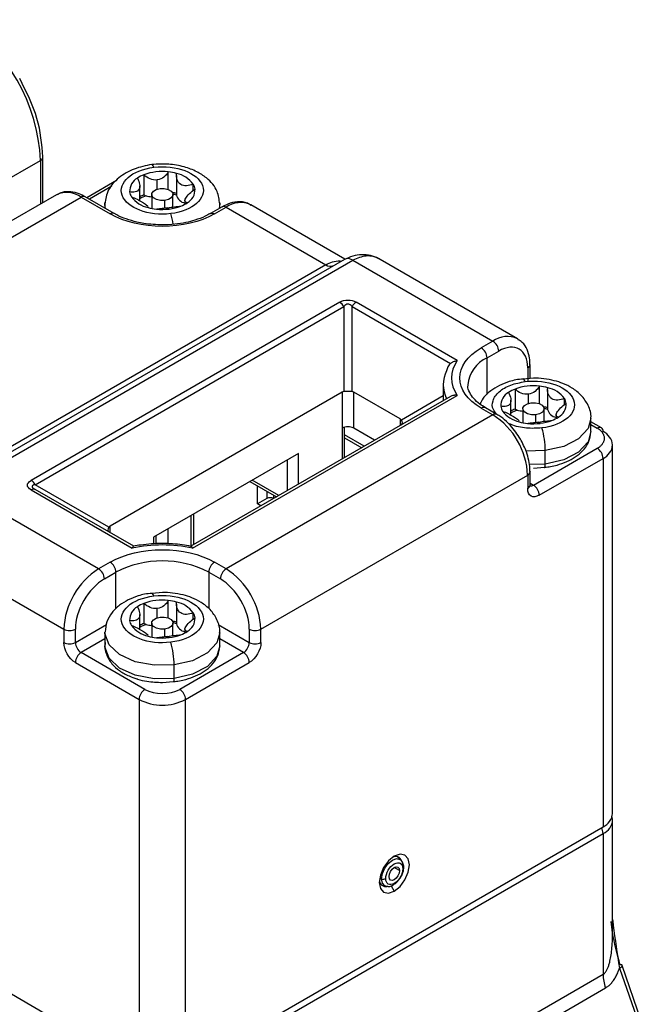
# Model space of a CAD drawing. Header units: millimetres. Extents: x 25 to 1092, y 25 to 838.
# Tile 30 of 81: x 210 to 247, y 595 to 655. Entities that reach past the tile are written whole.
import ezdxf

# ---------------------------------------------------------------- set-up
doc = ezdxf.new("R2010")
doc.units = ezdxf.units.MM
doc.header["$LTSCALE"] = 4

msp = doc.modelspace()

# ---------------------------------------------------------------- linework, layer by layer
for p, q in [((207.986, 644.949), (210.815, 646.582)), ((210.815, 646.582), (210.815, 643.923)), ((210.961, 644.008), (210.961, 646.786)), ((218.603, 644.811), (218.603, 645.881)), ((215.451, 645.345), (213.643, 644.302)), ((217.116, 645.701), (217.116, 644.476)), ((217.931, 644.831), (217.931, 645.389)), ((219.102, 645.66), (219.102, 644.483)), ((215.163, 645.011), (213.79, 644.218)), ((216.864, 644.116), (216.864, 645.029)), ((220.124, 644.747), (220.124, 645.131)), ((211.79, 644.486), (195.526, 635.097)), ((197.026, 634.949), (213.289, 644.337)), ((213.289, 644.337), (215.057, 643.317)), ((215.307, 643.342), (213.539, 644.362)), ((214.739, 643.929), (214.744, 644.035)), ((217.589, 644.501), (217.589, 643.654)), ((218.373, 644.133), (218.373, 643.674)), ((218.889, 643.739), (218.889, 644.501)), ((219.615, 644.129), (219.615, 643.907)), ((221.738, 643.986), (221.739, 643.929)), ((214.739, 643.929), (214.739, 643.669)), ((215.312, 643.339), (215.307, 643.342)), ((217.368, 643.735), (217.368, 643.706)), ((217.377, 643.704), (217.377, 643.735)), ((218.65, 643.615), (218.547, 643.694)), ((221.161, 643.335), (221.171, 643.342)), ((221.878, 643.75), (221.171, 643.342)), ((221.421, 643.317), (222.128, 643.725)), ((221.739, 643.929), (221.706, 643.65)), ((221.739, 643.669), (221.739, 643.929)), ((222.128, 643.725), (228.199, 640.22)), ((229.372, 640.558), (223.628, 643.874)), ((229.346, 640.544), (205.304, 626.665)), ((205.804, 626.616), (229.846, 640.495)), ((229.846, 640.495), (238.392, 635.561)), ((239.892, 635.71), (231.517, 640.544)), ((228.199, 640.22), (204.158, 626.341)), ((229.053, 637.932), (210.244, 627.073)), ((210.494, 626.809), (229.303, 637.668)), ((229.303, 637.668), (229.303, 632.49)), ((229.803, 632.49), (229.803, 637.668)), ((229.803, 637.668), (235.805, 634.203)), ((236.215, 634.374), (230.053, 637.932)), ((238.392, 635.561), (237.685, 635.153)), ((238.038, 634.541), (238.745, 634.949)), ((238.038, 632.31), (238.038, 634.541)), ((240.513, 633.928), (240.513, 633.111)), ((240.659, 633.315), (240.659, 634.132)), ((240.867, 633.31), (240.242, 633.245)), ((235.367, 632.908), (235.367, 632.016)), ((239.743, 632.638), (239.743, 631.413)), ((241.231, 631.749), (241.231, 632.818)), ((241.729, 632.598), (241.729, 631.421)), ((229.199, 632.458), (215.057, 624.294)), ((235.805, 632.19), (219.983, 623.056)), ((220.073, 622.939), (236.215, 632.258)), ((229.199, 632.458), (229.199, 630.254)), ((232.735, 630.826), (229.906, 632.458)), ((229.906, 630.254), (229.906, 632.458)), ((235.367, 632.225), (232.814, 630.752)), ((239.491, 631.054), (239.491, 631.966)), ((240.559, 631.768), (240.559, 632.326)), ((242.752, 631.685), (242.752, 632.069)), ((237.685, 631.479), (238.392, 631.071)), ((238.642, 631.096), (237.935, 631.504)), ((237.94, 631.501), (237.935, 631.504)), ((240.217, 631.438), (240.217, 630.591)), ((241.517, 630.676), (241.517, 631.438)), ((238.392, 631.071), (222.128, 621.682)), ((232.735, 630.826), (232.735, 630.418)), ((241, 631.071), (241, 630.612)), ((242.242, 631.067), (242.242, 630.845)), ((244.367, 630.05), (244.367, 630.866)), ((229.199, 630.254), (229.199, 628.377)), ((229.346, 628.461), (229.346, 630.312)), ((231.179, 629.519), (229.906, 630.254)), ((239.995, 630.672), (239.995, 630.644)), ((240.004, 630.641), (240.004, 630.672)), ((241.277, 630.553), (241.174, 630.631)), ((245.006, 630.279), (244.367, 630.648)), ((244.367, 630.479), (244.756, 630.254)), ((230.542, 629.152), (229.346, 629.842)), ((229.346, 629.673), (230.395, 629.067)), ((240.867, 626.784), (244.756, 629.029)), ((245.695, 606.778), (245.695, 629.233)), ((226.548, 628.723), (217.709, 623.62)), ((226.548, 626.846), (226.548, 628.723)), ((241.585, 628.889), (240.401, 628.864)), ((241.22, 626.172), (245.109, 628.417)), ((241.585, 628.072), (241.585, 628.889)), ((245.109, 628.417), (245.109, 605.962)), ((225.841, 628.315), (225.841, 626.438)), ((241.585, 628.072), (240.614, 628.035)), ((240.867, 627.818), (241.535, 627.881)), ((224.25, 618.008), (240.513, 627.397)), ((240.513, 627.397), (240.513, 626.58)), ((240.659, 627.608), (240.659, 627.601)), ((240.659, 626.784), (240.659, 627.601)), ((214.35, 621.682), (205.804, 626.616)), ((210.441, 626.541), (210.41, 626.574)), ((214.978, 624.221), (210.494, 626.809)), ((223.572, 627.005), (225.198, 626.067)), ((225.345, 626.151), (223.719, 627.09)), ((224.037, 625.639), (224.037, 626.737)), ((240.659, 626.904), (240.867, 626.784)), ((210.244, 626.496), (216.406, 622.939)), ((216.496, 623.056), (210.494, 626.521)), ((224.603, 625.965), (224.037, 625.639)), ((224.603, 626.41), (224.603, 625.965)), ((225.027, 625.968), (225.027, 626.165)), ((224.247, 625.518), (224.037, 625.639)), ((219.989, 623.06), (219.989, 624.937)), ((220.134, 625.02), (220.134, 623.144)), ((215.057, 623.886), (215.057, 624.294)), ((218.598, 623.208), (218.598, 624.134)), ((217.709, 623.62), (217.709, 623.193)), ((217.855, 623.204), (217.855, 623.705)), ((204.269, 622.603), (212.229, 618.008)), ((215.057, 622.09), (214.35, 621.682)), ((222.128, 621.682), (221.421, 622.09)), ((214.704, 621.07), (215.411, 621.478)), ((215.411, 619.247), (215.411, 621.478)), ((221.068, 621.478), (221.775, 621.07)), ((221.068, 621.478), (221.068, 619.26)), ((218.239, 620.247), (217.614, 620.182)), ((217.116, 619.576), (217.116, 618.351)), ((218.603, 618.686), (218.603, 619.756)), ((219.102, 619.535), (219.102, 618.358)), ((216.864, 617.991), (216.864, 618.904)), ((217.931, 618.706), (217.931, 619.264)), ((220.124, 618.622), (220.124, 619.006)), ((212.936, 617.191), (214.827, 618.283)), ((217.589, 618.375), (217.589, 617.529)), ((218.889, 617.614), (218.889, 618.375)), ((221.634, 618.293), (223.542, 617.191)), ((212.229, 618.008), (212.229, 617.191)), ((212.936, 617.191), (212.936, 618.008)), ((214.739, 617.804), (214.739, 616.987)), ((217.368, 617.61), (217.368, 617.581)), ((217.377, 617.579), (217.377, 617.61)), ((218.373, 618.008), (218.373, 617.549)), ((218.65, 617.49), (218.547, 617.569)), ((219.615, 618.004), (219.615, 617.782)), ((221.739, 616.987), (221.739, 617.804)), ((223.542, 618.008), (223.542, 617.191)), ((224.25, 617.191), (224.25, 618.008)), ((214.739, 617.416), (213.289, 616.579)), ((223.189, 616.579), (221.739, 617.416)), ((217.179, 614.334), (213.289, 616.579)), ((223.189, 616.579), (219.3, 614.334)), ((212.936, 615.967), (216.825, 613.722)), ((218.957, 615.01), (218.957, 615.826)), ((219.653, 613.722), (223.542, 615.967)), ((218.239, 614.755), (218.908, 614.818)), ((216.825, 613.722), (216.825, 591.267)), ((219.653, 591.267), (219.653, 613.722)), ((245.695, 599.687), (245.695, 606.37)), ((191.369, 605.962), (216.825, 591.267)), ((219.653, 591.267), (245.109, 605.962)), ((219.653, 590.858), (245.109, 605.554)), ((245.109, 605.554), (245.109, 596.957)), ((232.783, 603.938), (232.57, 604.132)), ((232.751, 603.964), (232.783, 603.938)), ((232.7, 603.289), (232.381, 603.473)), ((231.488, 602.842), (231.607, 602.794)), ((231.587, 602.429), (231.861, 602.341)), ((231.848, 602.346), (232.008, 602.324)), ((231.997, 602.325), (231.861, 602.341)), ((232.196, 602.365), (232.381, 602.044)), ((246.113, 597.349), (247.286, 593.964)), ((247.442, 594.127), (246.269, 597.513)), ((245.109, 596.957), (227.432, 586.752)), ((227.581, 585.936), (245.259, 596.141))]:
    msp.add_line(p, q)
at = {"flags": 128}
for points in [[(217.726, 646.158), (217.686, 646.253), (217.648, 646.312), (217.612, 646.334), (217.594, 646.33)], [(218.373, 644.133), (218.119, 644.132), (217.884, 644.186), (217.702, 644.289), (217.603, 644.423), (217.6, 644.57), (217.695, 644.706), (217.872, 644.81), (218.106, 644.868)], [(218.106, 644.868), (218.359, 644.869), (218.595, 644.815), (218.776, 644.712), (218.875, 644.578), (218.878, 644.431), (218.783, 644.295), (218.606, 644.191), (218.373, 644.133)], [(219.102, 644.483), (219.102, 644.477), (219.102, 644.465)], [(214.773, 643.65), (214.741, 643.864), (214.739, 643.929)], [(215.307, 643.342), (215.307, 643.342), (215.254, 643.361), (215.193, 643.364), (215.126, 643.349), (215.057, 643.317)], [(221.171, 643.342), (221.171, 643.342), (221.225, 643.361), (221.286, 643.364), (221.352, 643.349), (221.421, 643.317)], [(229.452, 640.584), (229.397, 640.568), (229.346, 640.544)], [(239.892, 635.71), (239.892, 635.71), (239.935, 635.683)], [(240.354, 633.095), (240.314, 633.19), (240.275, 633.249), (240.24, 633.272), (240.239, 633.272)], [(237.935, 631.504), (237.935, 631.504), (237.881, 631.524), (237.82, 631.526), (237.754, 631.511), (237.685, 631.479)], [(241, 631.071), (240.746, 631.069), (240.511, 631.124), (240.33, 631.226), (240.23, 631.361), (240.228, 631.507), (240.322, 631.643), (240.5, 631.748), (240.733, 631.805)], [(240.733, 631.805), (240.987, 631.807), (241.222, 631.752), (241.403, 631.65), (241.503, 631.515), (241.505, 631.369), (241.411, 631.233), (241.233, 631.128), (241, 631.071)], [(241.729, 631.421), (241.729, 631.415), (241.73, 631.403)], [(244.366, 630.838), (244.192, 630.237), (243.619, 629.618), (242.713, 629.15), (241.585, 628.889)], [(244.367, 630.05), (244.192, 629.42), (243.619, 628.802), (242.713, 628.333), (241.585, 628.072)], [(241.537, 627.859), (241.539, 627.858), (241.555, 627.866), (241.568, 627.893), (241.577, 627.938), (241.583, 627.998), (241.585, 628.072)], [(217.726, 620.033), (217.686, 620.127), (217.648, 620.187), (217.612, 620.209), (217.611, 620.209)], [(218.373, 618.008), (218.119, 618.007), (217.884, 618.061), (217.702, 618.164), (217.603, 618.298), (217.6, 618.445), (217.695, 618.581), (217.872, 618.685), (218.106, 618.743)], [(218.106, 618.743), (218.359, 618.744), (218.595, 618.69), (218.776, 618.587), (218.875, 618.452), (218.878, 618.306), (218.783, 618.17), (218.606, 618.066), (218.373, 618.008)], [(219.102, 618.358), (219.102, 618.352), (219.102, 618.34)], [(218.957, 615.826), (217.743, 615.804), (216.588, 616.022), (215.632, 616.456), (214.99, 617.052), (214.741, 617.739), (214.74, 617.832)], [(221.739, 617.775), (221.565, 617.174), (220.991, 616.556), (220.086, 616.087), (218.957, 615.826)], [(218.957, 615.01), (217.743, 614.987), (216.588, 615.206), (215.632, 615.639), (214.99, 616.236), (214.741, 616.922), (214.739, 616.987)], [(221.739, 616.987), (221.565, 616.358), (220.991, 615.739), (220.086, 615.271), (218.957, 615.01)], [(218.91, 614.796), (218.912, 614.796), (218.927, 614.804), (218.94, 614.831), (218.95, 614.875), (218.955, 614.936), (218.957, 615.01)], [(232.381, 604.167), (232.03, 603.883), (231.731, 603.481), (231.532, 603.021), (231.462, 602.575), (231.532, 602.209), (231.731, 601.979), (232.03, 601.922), (232.381, 602.044)], [(231.607, 602.794), (231.657, 603.113), (231.8, 603.441), (232.013, 603.729), (232.264, 603.931), (232.516, 604.019), (232.729, 603.977), (232.751, 603.964)], [(232.381, 602.044), (232.733, 602.328), (233.031, 602.73), (233.231, 603.189), (233.301, 603.636), (233.231, 604.002), (233.031, 604.231), (232.733, 604.289), (232.381, 604.167)], [(232.063, 602.922), (232.087, 603.076), (232.156, 603.235), (232.26, 603.375), (232.381, 603.473), (232.503, 603.515), (232.606, 603.495), (232.675, 603.416), (232.7, 603.289)], [(232.7, 603.289), (232.675, 603.134), (232.606, 602.975), (232.503, 602.836), (232.381, 602.738), (232.26, 602.696), (232.156, 602.716), (232.087, 602.795), (232.063, 602.922)], [(231.861, 602.341), (231.8, 602.368), (231.657, 602.532), (231.607, 602.794)], [(246.113, 597.349), (246.176, 597.389), (246.224, 597.427), (246.256, 597.462), (246.27, 597.493), (246.269, 597.513)], [(246.269, 597.513), (246.266, 597.519), (246.244, 597.538), (246.205, 597.549), (246.15, 597.553)]]:
    msp.add_lwpolyline(points, dxfattribs=at)
for centre, radius, start, end in [((200.068, 646.092), 10.758, 2.60548, 57.39452), ((210.722, 646.803), 0.24, 292.73726, 355.96134), ((218.236, 642.678), 3.224, 83.46442, 110.33943), ((218.278, 642.775), 3.123, 74.53843, 84.0198), ((218.753, 644.116), 1.706, 36.48787, 77.89231), ((217.149, 644.699), 0.905, 118.4257, 182.37149), ((217.847, 643.798), 2.038, 111.03132, 123.63971), ((212.415, 643.151), 1.474, 53.58586, 115.10368), ((216.996, 644.764), 0.758, 187.74695, 212.17721), ((218.304, 641.663), 3.007, 74.44829, 79.42904), ((219.329, 644.792), 0.905, 298.4257, 2.37149), ((219.483, 644.727), 0.758, 7.74695, 32.17721), ((213.436, 644.133), 0.251, 65.69288, 125.61758), ((217.726, 645.374), 1.706, 216.48787, 257.89231), ((217.909, 642.438), 2.186, 111.26464, 118.55299), ((217.918, 642.563), 1.976, 109.63871, 122.23383), ((217.62, 645.615), 1.245, 246.12939, 252.89698), ((217.711, 645.932), 1.575, 253.12863, 265.57627), ((218.32, 641.886), 2.696, 73.12543, 77.82276), ((219.73, 644.615), 0.646, 193.3571, 259.67259), ((218.631, 645.693), 2.038, 291.03132, 303.63971), ((223.007, 642.495), 1.512, 65.75252, 125.55794), ((218.2, 646.716), 3.123, 254.53843, 264.0198), ((218.239, 647.029), 3.439, 263.92361, 276.85755), ((218.314, 646.524), 2.928, 276.57291, 290.97501), ((221.982, 643.521), 0.251, 54.38242, 114.30712), ((215.253, 642.201), 3.678, 7.51964, 17.92375), ((229.535, 640.037), 0.553, 55.86916, 98.64514), ((228.492, 640.629), 0.503, 234.38183, 294.31395), ((228.671, 637.32), 0.721, 28.85561, 58.04533), ((230.435, 637.32), 0.721, 121.95467, 151.14439), ((239.27, 634.334), 1.509, 65.69288, 125.61758), ((237.978, 634.914), 0.768, 2.60548, 57.39452), ((237.271, 634.506), 0.768, 2.60548, 57.39452), ((238.828, 632.738), 1.968, 113.66506, 175.32905), ((237.278, 632.908), 1.911, 153.4556, 206.5444), ((240.408, 634.159), 0.254, 294.50833, 352.78635), ((240.475, 630.736), 2.038, 111.03132, 123.63971), ((240.864, 629.615), 3.224, 83.46442, 110.33943), ((240.905, 629.712), 3.123, 74.53843, 84.0198), ((241.38, 631.054), 1.706, 36.48787, 77.89231), ((239.777, 631.636), 0.905, 118.4257, 182.37149), ((242.11, 631.665), 0.758, 7.74695, 32.17721), ((239.623, 631.701), 0.758, 187.74695, 212.17721), ((240.536, 629.376), 2.186, 111.26464, 118.55299), ((240.545, 629.501), 1.976, 109.63871, 122.23383), ((240.247, 632.552), 1.245, 246.12939, 252.89698), ((240.338, 632.869), 1.575, 253.12863, 265.57627), ((240.932, 628.601), 3.007, 74.44829, 79.42904), ((240.947, 628.823), 2.696, 73.12543, 77.82276), ((242.358, 631.552), 0.646, 193.3571, 259.67259), ((241.957, 631.73), 0.905, 298.4257, 2.37149), ((238.536, 630.882), 0.238, 62.50262, 127.406), ((235.907, 627.187), 4.61, 2.60548, 57.39452), ((240.353, 632.312), 1.706, 216.48787, 257.89231), ((241.259, 632.63), 2.038, 291.03132, 303.63971), ((229.553, 629.571), 0.769, 62.60967, 117.39033), ((240.828, 633.654), 3.123, 254.53843, 264.0198), ((240.866, 633.967), 3.439, 263.92361, 276.85755), ((240.942, 633.462), 2.928, 276.57291, 290.97501), ((236.81, 628.886), 4.775, 0.03885, 16.8595), ((244.902, 630.049), 0.251, 65.69288, 125.61758), ((244.871, 630.08), 0.24, 352.74417, 55.94365), ((244.694, 629.133), 1.006, 5.6948, 65.62534), ((244.342, 628.382), 0.768, 2.60548, 57.39452), ((244.694, 629.333), 1.006, 294.37466, 354.3052), ((240.409, 627.626), 0.251, 294.37466, 354.3052), ((209.862, 626.461), 0.721, 28.85561, 58.04533), ((210.39, 626.292), 0.251, 65.68605, 125.61817), ((240.409, 626.809), 0.251, 294.37466, 354.3052), ((240.713, 627.008), 0.271, 258.28384, 304.43933), ((240.453, 626.137), 0.768, 2.60548, 57.39452), ((224.815, 625.556), 0.461, 62.60967, 117.39033), ((214.643, 621.443), 0.768, 2.60548, 57.39452), ((218.239, 616.019), 6.148, 62.60967, 117.39033), ((221.835, 621.443), 0.768, 122.60548, 177.39452), ((216.834, 617.798), 4.61, 122.60548, 177.39452), ((213.936, 621.035), 0.768, 2.60548, 57.39452), ((222.542, 621.035), 0.768, 122.60548, 177.39452), ((219.644, 617.798), 4.61, 2.60548, 57.39452), ((217.149, 618.574), 0.905, 118.4257, 182.37149), ((217.847, 617.673), 2.038, 111.03132, 123.63971), ((218.236, 616.553), 3.224, 83.46442, 110.33943), ((218.278, 616.65), 3.123, 74.53843, 84.0198), ((218.753, 617.991), 1.706, 36.48787, 77.89231), ((219.483, 618.602), 0.758, 7.74695, 32.17721), ((216.996, 618.639), 0.758, 187.74695, 212.17721), ((217.726, 619.249), 1.706, 216.48787, 257.89231), ((217.909, 616.313), 2.186, 111.26464, 118.55299), ((217.918, 616.438), 1.976, 109.63871, 122.23383), ((217.62, 619.49), 1.245, 246.12939, 252.89698), ((217.711, 619.807), 1.575, 253.12863, 265.57627), ((218.304, 615.538), 3.007, 74.44829, 79.42904), ((218.32, 615.76), 2.696, 73.12543, 77.82276), ((219.73, 618.489), 0.646, 193.3571, 259.67259), ((219.329, 618.667), 0.905, 298.4257, 2.37149), ((212.582, 618.69), 0.769, 242.60967, 297.39033), ((218.2, 620.591), 3.123, 254.53843, 264.0198), ((218.314, 620.399), 2.928, 276.57291, 290.97501), ((218.631, 619.568), 2.038, 291.03132, 303.63971), ((223.896, 618.69), 0.769, 242.60967, 297.39033), ((212.582, 617.874), 0.769, 242.60967, 297.39033), ((213.703, 617.226), 0.768, 182.60548, 237.39452), ((218.239, 620.904), 3.439, 263.92361, 276.85755), ((214.183, 615.823), 4.775, 0.03885, 16.8595), ((222.775, 617.226), 0.768, 302.60548, 357.39452), ((223.896, 617.874), 0.769, 242.60967, 297.39033), ((213.703, 615.932), 0.768, 122.60548, 177.39452), ((222.775, 615.932), 0.768, 2.60548, 57.39452), ((217.593, 613.687), 0.768, 122.60548, 177.39452), ((218.886, 613.687), 0.768, 2.60548, 57.39452), ((218.239, 616.451), 3.074, 242.60967, 297.39033), ((244.694, 606.878), 1.006, 294.37466, 354.3052), ((244.715, 606.454), 0.983, 293.64632, 355.53518), ((244.38, 605.527), 0.73, 2.12362, 30.97784), ((232.463, 603.748), 0.397, 22.36809, 119.48496), ((232.859, 603.495), 0.0996, 293.78475, 351.90535), ((231.867, 602.714), 0.398, 180.73663, 282.12095), ((231.721, 603.085), 0.313, 248.69388, 297.08878), ((247.638, 596.998), 2.529, 180.91568, 199.80853)]:
    msp.add_arc(centre, radius, start, end)
for centre, major_axis, ratio, start_param, end_param in [((229.553, 631.846), (-0.354, 0.612), 0.577335, 6.021345, 6.283145), ((229.553, 632.423), (0.5, 0), 0.154615, 1.047198, 2.094395), ((229.553, 631.846), (0.354, 0.612), 0.577335, 0.000041, 0.26184), ((232.381, 630.213), (0.354, 0.612), 0.577335, 6.021427, 6.283226), ((232.381, 630.791), (0.483, -0.279), 0.464049, 6.021351, 7.068548), ((215.411, 624.259), (0.483, 0.279), 0.464049, 2.35623, 3.403427), ((215.411, 623.682), (-0.354, 0.612), 0.577335, 6.283145, 6.544944)]:
    msp.add_ellipse(centre, major_axis=major_axis, ratio=ratio, start_param=start_param, end_param=end_param)
for points, knots in [([(210.961, 646.786), (210.895, 647.565), (210.763, 649.123), (209.949, 650.749), (209.542, 651.562)], [0, 0, 0, 0, 0.5, 1, 1, 1, 1]), ([(221.739, 643.929), (221.705, 644.188), (221.623, 644.806), (221.073, 645.442), (220.335, 645.919), (219.553, 646.214), (218.601, 646.389), (217.939, 646.35), (217.594, 646.33)], [0, 0, 0, 0, 0.160457, 0.38273, 0.516524, 0.664294, 0.825565, 1, 1, 1, 1]), ([(217.594, 646.33), (217.227, 646.254), (216.478, 646.097), (215.539, 645.536), (214.87, 644.791), (214.783, 644.217), (214.739, 643.929)], [0, 0, 0, 0, 0.238773, 0.487007, 0.741818, 1, 1, 1, 1]), ([(218.752, 643.333), (217.402, 643.169), (216.076, 643.67), (215.509, 645.229), (216.376, 645.994), (217.726, 646.158)], [0, 0, 0, 0, 0.5, 0.5, 1, 1, 1, 1]), ([(217.726, 646.158), (219.077, 646.321), (220.403, 645.821), (220.969, 644.262), (220.103, 643.496), (218.752, 643.333)], [0, 0, 0, 0, 0.5, 0.5, 1, 1, 1, 1]), ([(218.603, 645.881), (218.537, 645.758), (218.447, 645.646), (218.219, 645.47), (218.081, 645.407), (217.931, 645.389)], [0, 0, 0, 0, 0.5, 0.5, 1, 1, 1, 1]), ([(220.124, 645.131), (219.987, 645.076), (219.849, 645.041), (219.584, 645.028), (219.458, 645.054), (219.257, 645.183), (219.183, 645.286), (219.102, 645.521), (219.092, 645.653), (219.11, 645.785)], [0, 0, 0, 0, 0.25, 0.25, 0.5, 0.5, 0.75, 0.75, 1, 1, 1, 1]), ([(216.718, 645.495), (216.789, 645.374), (216.837, 645.248), (216.874, 645.008), (216.861, 644.895), (216.768, 644.729), (216.687, 644.678), (216.489, 644.634), (216.372, 644.638), (216.244, 644.661)], [0, 0, 0, 0, 0.25, 0.25, 0.5, 0.5, 0.75, 0.75, 1, 1, 1, 1]), ([(217.931, 645.389), (217.782, 645.371), (217.63, 645.398), (217.351, 645.513), (217.225, 645.599), (217.116, 645.701)], [0, 0, 0, 0, 0.5, 0.5, 1, 1, 1, 1]), ([(213.538, 644.351), (213.419, 644.419), (213.131, 644.58), (212.653, 644.683), (212.175, 644.679), (211.927, 644.531), (211.831, 644.474)], [0, 0, 0, 0, 0.207971, 0.500317, 0.806761, 1, 1, 1, 1]), ([(219.76, 643.996), (219.689, 644.01), (219.641, 644.037), (219.605, 644.125), (219.617, 644.188), (219.711, 644.353), (219.791, 644.454), (219.989, 644.65), (220.107, 644.746), (220.234, 644.829)], [0, 0, 0, 0, 0.25, 0.25, 0.5, 0.5, 0.75, 0.75, 1, 1, 1, 1]), ([(216.354, 644.36), (216.47, 644.317), (216.584, 644.265), (216.755, 644.178), (216.81, 644.149), (216.918, 644.089), (216.97, 644.058), (217.114, 643.97), (217.197, 643.916), (217.316, 643.827), (217.353, 643.792), (217.368, 643.763)], [0, 0, 0, 0, 0.25, 0.25, 0.375, 0.375, 0.5, 0.5, 0.75, 0.75, 1, 1, 1, 1]), ([(223.634, 643.834), (223.568, 643.883), (223.336, 644.053), (222.83, 644.081), (222.303, 643.98), (221.997, 643.802), (221.88, 643.734)], [0, 0, 0, 0, 0.1369911, 0.4841054, 0.8027243, 1, 1, 1, 1]), ([(218.239, 642.648), (217.859, 642.664), (217.327, 642.687), (216.595, 642.833), (216.031, 642.999), (215.569, 643.185), (215.367, 643.315), (215.319, 643.346)], [0, 0, 0, 0, 0.345583, 0.483546, 0.707157, 0.930686, 1, 1, 1, 1]), ([(217.875, 643.61), (217.941, 643.626), (218.032, 643.639), (218.26, 643.663), (218.398, 643.676), (218.547, 643.694)], [0, 0, 0, 0, 0.5, 0.5, 1, 1, 1, 1]), ([(221.149, 643.351), (221.054, 643.291), (220.793, 643.126), (220.273, 642.941), (219.648, 642.778), (218.98, 642.67), (218.493, 642.655), (218.239, 642.648)], [0, 0, 0, 0, 0.1358065, 0.3708228, 0.5566064, 0.7686945, 1, 1, 1, 1]), ([(218.547, 643.694), (218.696, 643.712), (218.849, 643.734), (219.127, 643.771), (219.254, 643.785), (219.363, 643.79)], [0, 0, 0, 0, 0.5, 0.5, 1, 1, 1, 1]), ([(228.199, 640.22), (228.336, 640.284), (228.612, 640.414), (228.946, 640.473), (229.128, 640.443), (229.161, 640.437)], [0, 0, 0, 0, 0.445093, 0.9002367, 1, 1, 1, 1]), ([(231.517, 640.544), (231.366, 640.618), (231.062, 640.768), (230.535, 640.849), (229.981, 640.808), (229.628, 640.658), (229.452, 640.584)], [0, 0, 0, 0, 0.245464, 0.494782, 0.747191, 1, 1, 1, 1]), ([(231.517, 640.544), (231.38, 640.608), (231.112, 640.734), (230.542, 640.788), (230.121, 640.61), (229.846, 640.495)], [0, 0, 0, 0, 0.268476, 0.523574, 1, 1, 1, 1]), ([(229.053, 637.932), (229.204, 638.019), (229.378, 638.066), (229.727, 638.066), (229.901, 638.019), (230.053, 637.932)], [0, 0, 0, 0, 0.5, 0.5, 1, 1, 1, 1]), ([(229.803, 637.668), (229.727, 637.77), (229.64, 637.824), (229.466, 637.824), (229.379, 637.77), (229.303, 637.668)], [0, 0, 0, 0, 0.5, 0.5, 1, 1, 1, 1]), ([(240.65, 634.128), (240.648, 634.265), (240.644, 634.595), (240.493, 635.06), (240.259, 635.464), (240.017, 635.6), (239.929, 635.65)], [0, 0, 0, 0, 0.212171, 0.510029, 0.82225, 1, 1, 1, 1]), ([(235.805, 634.203), (235.823, 634.217), (235.86, 634.246), (235.925, 634.285), (236.002, 634.321), (236.099, 634.355), (236.173, 634.368), (236.215, 634.374)], [0, 0, 0, 0, 0.154455, 0.320839, 0.499408, 0.719071, 1, 1, 1, 1]), ([(235.805, 634.203), (235.74, 634.148), (235.69, 634.077), (235.614, 633.925), (235.587, 633.844), (235.569, 633.762)], [0, 0, 0, 0, 0.5, 0.5, 1, 1, 1, 1]), ([(240.242, 633.245), (240.088, 633.234), (239.794, 633.214), (239.306, 633.074), (238.776, 632.871), (238.237, 632.533), (237.818, 632.156), (237.663, 631.845), (237.601, 631.723)], [0, 0, 0, 0, 0.1310578, 0.2513373, 0.4487783, 0.6487313, 0.8614415, 1, 1, 1, 1]), ([(240.354, 633.095), (241.704, 633.259), (243.03, 632.759), (243.597, 631.2), (242.73, 630.434), (241.38, 630.27)], [0, 0, 0, 0, 0.5, 0.5, 1, 1, 1, 1]), ([(244.354, 630.822), (244.359, 630.846), (244.411, 631.123), (244.226, 631.659), (243.82, 632.266), (243.27, 632.697), (242.703, 632.981), (242.116, 633.17), (241.51, 633.288), (241.076, 633.302), (240.867, 633.31)], [0, 0, 0, 0, 0.016165, 0.19124, 0.358015, 0.511181, 0.643728, 0.753475, 0.880658, 1, 1, 1, 1]), ([(237.946, 631.509), (237.826, 631.579), (237.532, 631.75), (237.198, 632.07), (236.957, 632.447), (236.846, 632.719), (236.879, 632.876), (236.884, 632.903)], [0, 0, 0, 0, 0.166991, 0.409338, 0.660975, 0.940958, 1, 1, 1, 1]), ([(238.622, 631.107), (238.545, 631.199), (238.329, 631.453), (238.352, 631.851), (238.522, 632.214), (238.76, 632.478), (239.082, 632.707), (239.588, 632.952), (240.053, 633.039), (240.354, 633.095)], [0, 0, 0, 0, 0.118287, 0.329407, 0.444215, 0.559144, 0.673952, 0.78888, 1, 1, 1, 1]), ([(240.559, 632.326), (240.409, 632.308), (240.257, 632.336), (239.978, 632.451), (239.852, 632.536), (239.743, 632.638)], [0, 0, 0, 0, 0.5, 0.5, 1, 1, 1, 1]), ([(241.231, 632.818), (241.165, 632.695), (241.074, 632.584), (240.846, 632.407), (240.708, 632.344), (240.559, 632.326)], [0, 0, 0, 0, 0.5, 0.5, 1, 1, 1, 1]), ([(242.752, 632.069), (242.614, 632.013), (242.476, 631.978), (242.212, 631.966), (242.086, 631.991), (241.885, 632.12), (241.81, 632.223), (241.729, 632.459), (241.72, 632.59), (241.738, 632.722)], [0, 0, 0, 0, 0.25, 0.25, 0.5, 0.5, 0.75, 0.75, 1, 1, 1, 1]), ([(235.367, 632.016), (235.367, 632.012), (235.366, 631.977), (235.368, 631.948), (235.371, 631.943), (235.372, 631.94)], [0, 0, 0, 0, 0.064411, 0.558404, 1, 1, 1, 1]), ([(236.215, 632.258), (236.186, 632.26), (236.133, 632.265), (236.06, 632.263), (235.979, 632.254), (235.891, 632.233), (235.833, 632.204), (235.805, 632.19)], [0, 0, 0, 0, 0.1942367, 0.3612142, 0.5009556, 0.7640114, 1, 1, 1, 1]), ([(239.346, 632.433), (239.417, 632.312), (239.465, 632.186), (239.501, 631.945), (239.488, 631.832), (239.395, 631.667), (239.314, 631.615), (239.117, 631.571), (238.999, 631.576), (238.872, 631.599)], [0, 0, 0, 0, 0.25, 0.25, 0.5, 0.5, 0.75, 0.75, 1, 1, 1, 1]), ([(242.388, 630.933), (242.316, 630.948), (242.269, 630.974), (242.232, 631.062), (242.245, 631.126), (242.338, 631.29), (242.419, 631.392), (242.617, 631.588), (242.734, 631.683), (242.861, 631.767)], [0, 0, 0, 0, 0.25, 0.25, 0.5, 0.5, 0.75, 0.75, 1, 1, 1, 1]), ([(240.075, 629.593), (239.886, 629.881), (239.625, 630.279), (239.16, 630.73), (238.88, 630.968), (238.68, 631.066), (238.641, 631.085)], [0, 0, 0, 0, 0.465182, 0.641534, 0.929082, 1, 1, 1, 1]), ([(238.981, 631.297), (239.097, 631.254), (239.212, 631.203), (239.383, 631.116), (239.438, 631.086), (239.545, 631.026), (239.597, 630.995), (239.742, 630.907), (239.825, 630.853), (239.943, 630.765), (239.98, 630.73), (239.996, 630.7)], [0, 0, 0, 0, 0.25, 0.25, 0.375, 0.375, 0.5, 0.5, 0.75, 0.75, 1, 1, 1, 1]), ([(241.38, 630.27), (241.065, 630.252), (240.578, 630.223), (239.948, 630.333), (239.573, 630.434), (239.391, 630.524), (239.338, 630.55)], [0, 0, 0, 0, 0.433012, 0.668486, 0.904207, 1, 1, 1, 1]), ([(240.503, 630.548), (240.568, 630.564), (240.659, 630.576), (240.887, 630.6), (241.025, 630.613), (241.174, 630.631)], [0, 0, 0, 0, 0.5, 0.5, 1, 1, 1, 1]), ([(241.174, 630.631), (241.324, 630.649), (241.476, 630.672), (241.755, 630.709), (241.881, 630.723), (241.99, 630.728)], [0, 0, 0, 0, 0.5, 0.5, 1, 1, 1, 1]), ([(244.756, 629.029), (244.782, 629.045), (244.834, 629.077), (244.904, 629.128), (244.968, 629.182), (245.024, 629.238), (245.1, 629.331), (245.175, 629.465), (245.205, 629.641), (245.175, 629.818), (245.093, 629.966), (244.99, 630.083), (244.884, 630.174), (244.799, 630.227), (244.756, 630.254)], [0, 0, 0, 0, 0.048277, 0.096159, 0.14392, 0.191837, 0.240186, 0.370003, 0.500048, 0.629866, 0.759911, 0.840105, 0.919707, 1, 1, 1, 1]), ([(240.645, 627.607), (240.649, 627.672), (240.663, 627.889), (240.589, 628.298), (240.427, 628.907), (240.207, 629.335), (240.075, 629.593)], [0, 0, 0, 0, 0.104125, 0.34991, 0.607753, 1, 1, 1, 1]), ([(241.553, 627.882), (241.673, 627.89), (241.933, 627.907), (242.386, 628.026), (242.909, 628.206), (243.443, 628.497), (243.889, 628.871), (244.23, 629.325), (244.306, 629.678), (244.344, 629.85)], [0, 0, 0, 0, 0.082682, 0.17931, 0.336431, 0.494376, 0.661071, 0.834101, 1, 1, 1, 1]), ([(210.244, 626.496), (210.092, 626.584), (210.012, 626.684), (210.012, 626.886), (210.092, 626.986), (210.244, 627.073)], [0, 0, 0, 0, 0.5, 0.5, 1, 1, 1, 1]), ([(210.494, 626.809), (210.368, 626.795), (210.3, 626.76), (210.3, 626.659), (210.368, 626.594), (210.494, 626.521)], [0, 0, 0, 0, 0.5, 0.5, 1, 1, 1, 1]), ([(240.668, 626.713), (240.667, 626.714), (240.664, 626.717), (240.661, 626.762), (240.66, 626.785)], [0, 0, 0, 0, 0.488607, 1, 1, 1, 1]), ([(216.496, 623.056), (216.491, 623.057), (216.482, 623.061), (216.466, 623.052), (216.447, 623.03), (216.427, 622.994), (216.413, 622.958), (216.406, 622.939)], [0, 0, 0, 0, 0.1633164, 0.3450166, 0.5451383, 0.7635502, 1, 1, 1, 1]), ([(218.239, 623.232), (217.793, 623.216), (217.194, 623.195), (216.625, 623.084), (216.479, 623.056)], [0, 0, 0, 0, 0.743282, 1, 1, 1, 1]), ([(219.979, 623.055), (219.804, 623.09), (219.243, 623.202), (218.649, 623.219), (218.239, 623.232)], [0, 0, 0, 0, 0.310212, 1, 1, 1, 1]), ([(219.983, 623.056), (219.987, 623.057), (219.995, 623.06), (220.01, 623.053), (220.027, 623.035), (220.048, 623.001), (220.064, 622.961), (220.073, 622.939)], [0, 0, 0, 0, 0.154455, 0.320839, 0.499408, 0.719071, 1, 1, 1, 1]), ([(217.614, 620.182), (217.461, 620.171), (217.166, 620.151), (216.679, 620.012), (216.15, 619.808), (215.605, 619.473), (215.15, 619.029), (214.814, 618.476), (214.772, 618.053), (214.752, 617.848)], [0, 0, 0, 0, 0.101698, 0.195032, 0.348242, 0.503401, 0.66846, 0.839088, 1, 1, 1, 1]), ([(218.752, 617.208), (217.402, 617.044), (216.076, 617.545), (215.509, 619.104), (216.376, 619.869), (217.726, 620.033)], [0, 0, 0, 0, 0.5, 0.5, 1, 1, 1, 1]), ([(217.726, 620.033), (219.077, 620.196), (220.403, 619.696), (220.969, 618.137), (220.103, 617.371), (218.752, 617.208)], [0, 0, 0, 0, 0.5, 0.5, 1, 1, 1, 1]), ([(221.727, 617.76), (221.731, 617.783), (221.784, 618.061), (221.599, 618.597), (221.192, 619.203), (220.643, 619.635), (220.076, 619.918), (219.489, 620.108), (218.883, 620.225), (218.449, 620.24), (218.239, 620.247)], [0, 0, 0, 0, 0.016165, 0.19124, 0.358015, 0.511181, 0.643728, 0.753475, 0.880658, 1, 1, 1, 1]), ([(216.718, 619.37), (216.789, 619.249), (216.837, 619.123), (216.874, 618.883), (216.861, 618.77), (216.768, 618.604), (216.687, 618.553), (216.489, 618.509), (216.372, 618.513), (216.244, 618.536)], [0, 0, 0, 0, 0.25, 0.25, 0.5, 0.5, 0.75, 0.75, 1, 1, 1, 1]), ([(217.931, 619.264), (217.782, 619.246), (217.63, 619.273), (217.351, 619.388), (217.225, 619.474), (217.116, 619.576)], [0, 0, 0, 0, 0.5, 0.5, 1, 1, 1, 1]), ([(218.603, 619.756), (218.537, 619.633), (218.447, 619.521), (218.219, 619.345), (218.081, 619.282), (217.931, 619.264)], [0, 0, 0, 0, 0.5, 0.5, 1, 1, 1, 1]), ([(220.124, 619.006), (219.987, 618.951), (219.849, 618.916), (219.584, 618.903), (219.458, 618.929), (219.257, 619.057), (219.183, 619.161), (219.102, 619.396), (219.092, 619.528), (219.11, 619.66)], [0, 0, 0, 0, 0.25, 0.25, 0.5, 0.5, 0.75, 0.75, 1, 1, 1, 1]), ([(216.354, 618.235), (216.47, 618.191), (216.584, 618.14), (216.755, 618.053), (216.81, 618.024), (216.918, 617.964), (216.97, 617.933), (217.114, 617.845), (217.197, 617.791), (217.316, 617.702), (217.353, 617.667), (217.368, 617.638)], [0, 0, 0, 0, 0.25, 0.25, 0.375, 0.375, 0.5, 0.5, 0.75, 0.75, 1, 1, 1, 1]), ([(219.76, 617.871), (219.689, 617.885), (219.641, 617.912), (219.605, 618), (219.617, 618.063), (219.711, 618.228), (219.791, 618.329), (219.989, 618.525), (220.107, 618.621), (220.234, 618.704)], [0, 0, 0, 0, 0.25, 0.25, 0.5, 0.5, 0.75, 0.75, 1, 1, 1, 1]), ([(217.875, 617.485), (217.941, 617.501), (218.032, 617.514), (218.26, 617.538), (218.398, 617.551), (218.547, 617.569)], [0, 0, 0, 0, 0.5, 0.5, 1, 1, 1, 1]), ([(218.547, 617.569), (218.696, 617.587), (218.849, 617.609), (219.127, 617.646), (219.254, 617.66), (219.363, 617.665)], [0, 0, 0, 0, 0.5, 0.5, 1, 1, 1, 1]), ([(214.762, 617.187), (214.757, 617.169), (214.685, 616.938), (214.798, 616.463), (215.116, 615.904), (215.61, 615.469), (216.139, 615.166), (216.529, 615.035), (216.693, 614.98)], [0, 0, 0, 0, 0.019172, 0.248119, 0.470865, 0.667469, 0.860913, 1, 1, 1, 1]), ([(218.926, 614.82), (219.046, 614.828), (219.305, 614.845), (219.758, 614.963), (220.282, 615.143), (220.815, 615.435), (221.261, 615.809), (221.603, 616.262), (221.679, 616.615), (221.716, 616.788)], [0, 0, 0, 0, 0.082682, 0.17931, 0.336431, 0.494376, 0.661071, 0.834101, 1, 1, 1, 1]), ([(216.693, 614.98), (216.704, 614.976), (216.892, 614.906), (217.406, 614.801), (217.924, 614.772), (218.239, 614.755)], [0, 0, 0, 0, 0.025215, 0.408138, 1, 1, 1, 1]), ([(245.681, 606.38), (245.686, 606.406), (245.703, 606.487), (245.664, 606.564), (245.637, 606.617)], [0, 0, 0, 0, 0.308728, 1, 1, 1, 1]), ([(231.864, 602.806), (231.864, 603.136), (232.096, 603.538), (232.667, 603.868), (232.899, 603.734), (232.899, 603.404)], [0, 0, 0, 0, 0.5, 0.5, 1, 1, 1, 1]), ([(232.957, 603.481), (232.956, 603.529), (232.952, 603.625), (232.914, 603.754), (232.854, 603.868), (232.796, 603.924), (232.766, 603.952)], [0, 0, 0, 0, 0.243256, 0.491803, 0.744477, 1, 1, 1, 1]), ([(232.899, 603.404), (232.899, 603.074), (232.667, 602.672), (232.096, 602.343), (231.864, 602.476), (231.864, 602.806)], [0, 0, 0, 0, 0.5, 0.5, 1, 1, 1, 1]), ([(232.008, 602.324), (232.011, 602.324), (232.071, 602.315), (232.208, 602.362), (232.401, 602.465), (232.586, 602.629), (232.745, 602.831), (232.865, 603.053), (232.943, 603.279), (232.953, 603.414), (232.957, 603.481)], [0, 0, 0, 0, 0.0084222, 0.1535264, 0.2977885, 0.4410161, 0.5830237, 0.7236339, 0.8626786, 1, 1, 1, 1]), ([(246.15, 597.553), (245.972, 598.212), (245.73, 599.108), (245.632, 599.959), (245.607, 600.184)], [0, 0, 0, 0, 0.735805, 1, 1, 1, 1]), ([(245.695, 600.31), (245.708, 600.19), (245.813, 599.238), (245.973, 598.23), (246.113, 597.349)], [0, 0, 0, 0, 0.126552, 1, 1, 1, 1]), ([(245.109, 596.957), (245.125, 596.967), (245.157, 596.988), (245.203, 597.029), (245.247, 597.079), (245.289, 597.137), (245.33, 597.203), (245.369, 597.278), (245.405, 597.361), (245.44, 597.452), (245.473, 597.552), (245.503, 597.66), (245.552, 597.859), (245.608, 598.171), (245.658, 598.616), (245.69, 599.13), (245.693, 599.493), (245.695, 599.687)], [0, 0, 0, 0, 0.023108, 0.046693, 0.071157, 0.096861, 0.124116, 0.153183, 0.184278, 0.217577, 0.253225, 0.291339, 0.332014, 0.461819, 0.615967, 0.795204, 1, 1, 1, 1]), ([(245.259, 596.141), (245.289, 596.159), (245.349, 596.196), (245.435, 596.261), (245.518, 596.334), (245.598, 596.415), (245.675, 596.505), (245.774, 596.637), (245.889, 596.822), (246.012, 597.072), (246.078, 597.255), (246.113, 597.349)], [0, 0, 0, 0, 0.07669, 0.15355, 0.230968, 0.309322, 0.388979, 0.470286, 0.637867, 0.813746, 1, 1, 1, 1])]:
    msp.add_open_spline(points, degree=3, knots=knots)
for points in [[(221.421, 643.317), (219.665, 642.303), (216.813, 642.303), (215.057, 643.317)], [(237.685, 631.479), (235.928, 632.493), (235.928, 634.139), (237.685, 635.153)], [(240.513, 633.928), (240.513, 635.055), (239.721, 635.512), (238.745, 634.949)], [(236.215, 634.374), (235.751, 633.694), (235.751, 632.938), (236.215, 632.258)], [(241.22, 626.172), (240.83, 625.946), (240.513, 626.129), (240.513, 626.58)], [(215.057, 622.09), (216.813, 623.104), (219.665, 623.104), (221.421, 622.09)], [(220.073, 622.939), (218.894, 623.207), (217.584, 623.207), (216.406, 622.939)], [(214.704, 621.07), (213.728, 620.507), (212.936, 619.135), (212.936, 618.008)], [(223.542, 618.008), (223.542, 619.135), (222.75, 620.507), (221.775, 621.07)], [(212.936, 615.967), (212.546, 616.192), (212.229, 616.741), (212.229, 617.191)], [(224.25, 617.191), (224.25, 616.741), (223.933, 616.192), (223.542, 615.967)], [(217.179, 614.334), (217.764, 613.996), (218.714, 613.996), (219.3, 614.334)]]:
    msp.add_open_spline(points, degree=3)

doc.saveas('drawing.dxf')
